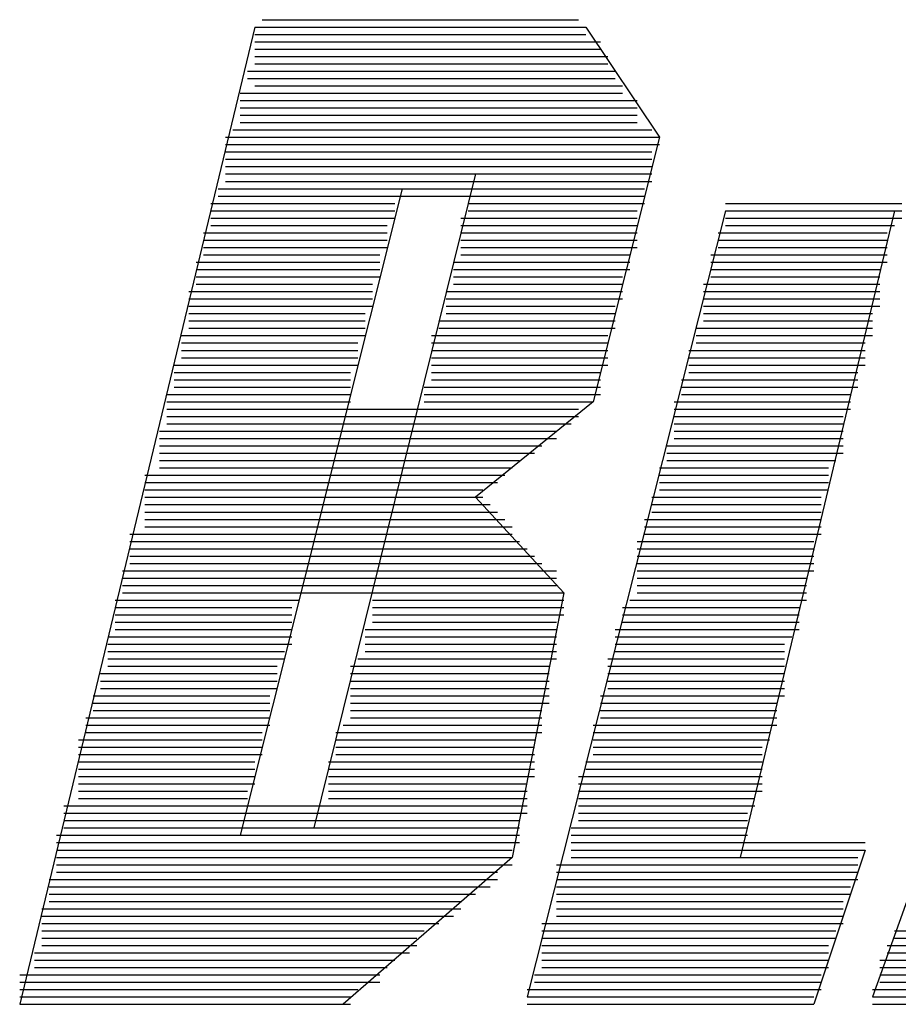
# Model space of a CAD drawing. Extents: x 11.9 to 28.1, y 10.8 to 21.2.
# Tile 22 of 56: x 16.257 to 16.377, y 17.171 to 17.305. Entities that reach past the tile are written whole.
import ezdxf

# ---------------------------------------------------------------- set-up
doc = ezdxf.new("R2010")
doc.units = 0
doc.layers.add('ASSYDWGTOP_pho', color=1, linetype='CONTINUOUS')

msp = doc.modelspace()

# ---------------------------------------------------------------- linework, layer by layer
at = {"layer": 'ASSYDWGTOP_pho'}
for points in [[(16.29, 17.305), (16.333, 17.305)], [(16.29, 17.305), (16.333, 17.305)], [(16.289, 17.304), (16.257, 17.171)], [(16.289, 17.304), (16.257, 17.171)], [(16.289, 17.304), (16.334, 17.304)], [(16.289, 17.304), (16.334, 17.304)], [(16.334, 17.304), (16.344, 17.289)], [(16.334, 17.304), (16.344, 17.289)], [(16.289, 17.303), (16.334, 17.303)], [(16.289, 17.303), (16.334, 17.303)], [(16.289, 17.302), (16.336, 17.302)], [(16.289, 17.302), (16.335, 17.302)], [(16.289, 17.302), (16.336, 17.302)], [(16.289, 17.302), (16.335, 17.302)], [(16.289, 17.301), (16.336, 17.301)], [(16.289, 17.301), (16.336, 17.301)], [(16.289, 17.3), (16.337, 17.3)], [(16.289, 17.3), (16.337, 17.3)], [(16.289, 17.299), (16.337, 17.299)], [(16.289, 17.299), (16.337, 17.299)], [(16.288, 17.298), (16.338, 17.298)], [(16.288, 17.298), (16.337, 17.298)], [(16.288, 17.298), (16.338, 17.298)], [(16.288, 17.298), (16.337, 17.298)], [(16.288, 17.297), (16.338, 17.297)], [(16.288, 17.297), (16.338, 17.297)], [(16.289, 17.296), (16.339, 17.296)], [(16.289, 17.296), (16.339, 17.296)], [(16.287, 17.295), (16.339, 17.295)], [(16.287, 17.295), (16.339, 17.295)], [(16.287, 17.294), (16.341, 17.294)], [(16.287, 17.294), (16.341, 17.294)], [(16.287, 17.294), (16.341, 17.294)], [(16.287, 17.294), (16.341, 17.294)], [(16.287, 17.293), (16.341, 17.293)], [(16.287, 17.293), (16.341, 17.293)], [(16.287, 17.292), (16.341, 17.292)], [(16.287, 17.292), (16.341, 17.292)], [(16.287, 17.291), (16.341, 17.291)], [(16.287, 17.291), (16.341, 17.291)], [(16.285, 17.289), (16.344, 17.289)], [(16.285, 17.289), (16.344, 17.289)], [(16.286, 17.29), (16.343, 17.29)], [(16.286, 17.29), (16.343, 17.29)], [(16.286, 17.29), (16.343, 17.29)], [(16.286, 17.29), (16.343, 17.29)], [(16.344, 17.289), (16.335, 17.253)], [(16.344, 17.289), (16.335, 17.253)], [(16.285, 17.288), (16.344, 17.288)], [(16.285, 17.288), (16.344, 17.288)], [(16.285, 17.287), (16.343, 17.287)], [(16.285, 17.287), (16.343, 17.287)], [(16.285, 17.286), (16.343, 17.286)], [(16.285, 17.286), (16.343, 17.286)], [(16.285, 17.286), (16.343, 17.286)], [(16.285, 17.286), (16.343, 17.286)], [(16.285, 17.285), (16.343, 17.285)], [(16.285, 17.285), (16.343, 17.285)], [(16.285, 17.284), (16.343, 17.284)], [(16.285, 17.284), (16.343, 17.284)], [(16.319, 17.284), (16.297, 17.195)], [(16.319, 17.284), (16.297, 17.195)], [(16.284, 17.282), (16.342, 17.282)], [(16.284, 17.282), (16.342, 17.282)], [(16.285, 17.283), (16.343, 17.283)], [(16.285, 17.283), (16.343, 17.283)], [(16.285, 17.282), (16.342, 17.282)], [(16.285, 17.282), (16.342, 17.282)], [(16.309, 17.282), (16.287, 17.194)], [(16.309, 17.282), (16.287, 17.194)], [(16.284, 17.281), (16.342, 17.281)], [(16.284, 17.281), (16.342, 17.281)], [(16.283, 17.28), (16.308, 17.28)], [(16.283, 17.28), (16.308, 17.28)], [(16.318, 17.28), (16.342, 17.28)], [(16.318, 17.28), (16.342, 17.28)], [(16.353, 17.28), (16.377, 17.28)], [(16.353, 17.28), (16.377, 17.28)], [(16.283, 17.279), (16.308, 17.279)], [(16.283, 17.279), (16.308, 17.279)], [(16.283, 17.278), (16.308, 17.278)], [(16.283, 17.278), (16.308, 17.278)], [(16.283, 17.278), (16.308, 17.278)], [(16.283, 17.278), (16.308, 17.278)], [(16.317, 17.278), (16.341, 17.278)], [(16.317, 17.278), (16.341, 17.278)], [(16.317, 17.278), (16.341, 17.278)], [(16.317, 17.278), (16.341, 17.278)], [(16.318, 17.279), (16.341, 17.279)], [(16.318, 17.279), (16.341, 17.279)], [(16.353, 17.279), (16.326, 17.172)], [(16.353, 17.279), (16.326, 17.172)], [(16.353, 17.279), (16.377, 17.279)], [(16.353, 17.279), (16.377, 17.279)], [(16.353, 17.278), (16.376, 17.278)], [(16.353, 17.278), (16.377, 17.278)], [(16.353, 17.278), (16.376, 17.278)], [(16.353, 17.278), (16.377, 17.278)], [(16.376, 17.279), (16.355, 17.191)], [(16.376, 17.279), (16.355, 17.191)], [(16.411, 17.278), (16.373, 17.172)], [(16.411, 17.278), (16.373, 17.172)], [(16.283, 17.277), (16.307, 17.277)], [(16.283, 17.277), (16.307, 17.277)], [(16.317, 17.277), (16.341, 17.277)], [(16.317, 17.277), (16.341, 17.277)], [(16.353, 17.277), (16.376, 17.277)], [(16.353, 17.277), (16.376, 17.277)], [(16.282, 17.276), (16.307, 17.276)], [(16.282, 17.276), (16.307, 17.276)], [(16.317, 17.276), (16.341, 17.276)], [(16.317, 17.276), (16.341, 17.276)], [(16.352, 17.276), (16.375, 17.276)], [(16.352, 17.276), (16.375, 17.276)], [(16.282, 17.275), (16.307, 17.275)], [(16.282, 17.275), (16.307, 17.275)], [(16.282, 17.274), (16.306, 17.274)], [(16.282, 17.274), (16.307, 17.274)], [(16.282, 17.274), (16.306, 17.274)], [(16.282, 17.274), (16.307, 17.274)], [(16.317, 17.275), (16.341, 17.275)], [(16.317, 17.275), (16.341, 17.275)], [(16.317, 17.274), (16.34, 17.274)], [(16.317, 17.274), (16.341, 17.274)], [(16.317, 17.274), (16.34, 17.274)], [(16.317, 17.274), (16.341, 17.274)], [(16.352, 17.275), (16.375, 17.275)], [(16.352, 17.275), (16.375, 17.275)], [(16.352, 17.274), (16.375, 17.274)], [(16.352, 17.274), (16.375, 17.274)], [(16.352, 17.274), (16.375, 17.274)], [(16.352, 17.274), (16.375, 17.274)], [(16.282, 17.273), (16.306, 17.273)], [(16.282, 17.273), (16.306, 17.273)], [(16.317, 17.273), (16.34, 17.273)], [(16.317, 17.273), (16.34, 17.273)], [(16.351, 17.273), (16.375, 17.273)], [(16.351, 17.273), (16.375, 17.273)], [(16.281, 17.272), (16.306, 17.272)], [(16.281, 17.272), (16.306, 17.272)], [(16.316, 17.272), (16.34, 17.272)], [(16.316, 17.272), (16.34, 17.272)], [(16.351, 17.272), (16.375, 17.272)], [(16.351, 17.272), (16.375, 17.272)], [(16.281, 17.271), (16.306, 17.271)], [(16.281, 17.271), (16.306, 17.271)], [(16.281, 17.27), (16.306, 17.27)], [(16.281, 17.27), (16.306, 17.27)], [(16.281, 17.27), (16.306, 17.27)], [(16.281, 17.27), (16.306, 17.27)], [(16.316, 17.271), (16.34, 17.271)], [(16.316, 17.271), (16.34, 17.271)], [(16.316, 17.27), (16.339, 17.27)], [(16.316, 17.27), (16.339, 17.27)], [(16.316, 17.27), (16.339, 17.27)], [(16.316, 17.27), (16.339, 17.27)], [(16.351, 17.271), (16.374, 17.271)], [(16.351, 17.271), (16.374, 17.271)], [(16.351, 17.27), (16.374, 17.27)], [(16.351, 17.27), (16.374, 17.27)], [(16.351, 17.27), (16.374, 17.27)], [(16.351, 17.27), (16.374, 17.27)], [(16.281, 17.269), (16.305, 17.269)], [(16.281, 17.269), (16.305, 17.269)], [(16.316, 17.269), (16.339, 17.269)], [(16.316, 17.269), (16.339, 17.269)], [(16.35, 17.269), (16.374, 17.269)], [(16.35, 17.269), (16.374, 17.269)], [(16.28, 17.268), (16.305, 17.268)], [(16.28, 17.268), (16.305, 17.268)], [(16.315, 17.268), (16.339, 17.268)], [(16.315, 17.268), (16.339, 17.268)], [(16.35, 17.268), (16.374, 17.268)], [(16.35, 17.268), (16.374, 17.268)], [(16.28, 17.267), (16.305, 17.267)], [(16.28, 17.267), (16.305, 17.267)], [(16.28, 17.266), (16.305, 17.266)], [(16.28, 17.266), (16.305, 17.266)], [(16.28, 17.266), (16.305, 17.266)], [(16.28, 17.266), (16.305, 17.266)], [(16.315, 17.267), (16.339, 17.267)], [(16.315, 17.267), (16.339, 17.267)], [(16.315, 17.266), (16.338, 17.266)], [(16.315, 17.266), (16.338, 17.266)], [(16.315, 17.266), (16.338, 17.266)], [(16.315, 17.266), (16.338, 17.266)], [(16.35, 17.267), (16.374, 17.267)], [(16.35, 17.267), (16.374, 17.267)], [(16.35, 17.266), (16.373, 17.266)], [(16.35, 17.266), (16.374, 17.266)], [(16.35, 17.266), (16.373, 17.266)], [(16.35, 17.266), (16.374, 17.266)], [(16.28, 17.265), (16.304, 17.265)], [(16.28, 17.265), (16.304, 17.265)], [(16.315, 17.265), (16.338, 17.265)], [(16.315, 17.265), (16.338, 17.265)], [(16.35, 17.265), (16.373, 17.265)], [(16.35, 17.265), (16.373, 17.265)], [(16.28, 17.264), (16.304, 17.264)], [(16.28, 17.264), (16.304, 17.264)], [(16.314, 17.264), (16.338, 17.264)], [(16.314, 17.264), (16.338, 17.264)], [(16.35, 17.264), (16.373, 17.264)], [(16.35, 17.264), (16.373, 17.264)], [(16.279, 17.262), (16.303, 17.262)], [(16.279, 17.262), (16.304, 17.262)], [(16.279, 17.262), (16.303, 17.262)], [(16.279, 17.262), (16.304, 17.262)], [(16.28, 17.263), (16.304, 17.263)], [(16.28, 17.263), (16.304, 17.263)], [(16.313, 17.262), (16.337, 17.262)], [(16.313, 17.262), (16.337, 17.262)], [(16.314, 17.263), (16.338, 17.263)], [(16.314, 17.263), (16.338, 17.263)], [(16.314, 17.262), (16.337, 17.262)], [(16.314, 17.262), (16.337, 17.262)], [(16.349, 17.263), (16.373, 17.263)], [(16.349, 17.263), (16.373, 17.263)], [(16.349, 17.262), (16.372, 17.262)], [(16.349, 17.262), (16.373, 17.262)], [(16.349, 17.262), (16.372, 17.262)], [(16.349, 17.262), (16.373, 17.262)], [(16.279, 17.261), (16.303, 17.261)], [(16.279, 17.261), (16.303, 17.261)], [(16.313, 17.261), (16.337, 17.261)], [(16.313, 17.261), (16.337, 17.261)], [(16.349, 17.261), (16.372, 17.261)], [(16.349, 17.261), (16.372, 17.261)], [(16.279, 17.26), (16.303, 17.26)], [(16.279, 17.26), (16.303, 17.26)], [(16.313, 17.26), (16.337, 17.26)], [(16.313, 17.26), (16.337, 17.26)], [(16.348, 17.26), (16.372, 17.26)], [(16.348, 17.26), (16.372, 17.26)], [(16.278, 17.258), (16.302, 17.258)], [(16.278, 17.258), (16.302, 17.258)], [(16.279, 17.259), (16.303, 17.259)], [(16.279, 17.259), (16.303, 17.259)], [(16.279, 17.258), (16.303, 17.258)], [(16.279, 17.258), (16.303, 17.258)], [(16.313, 17.259), (16.337, 17.259)], [(16.313, 17.259), (16.337, 17.259)], [(16.313, 17.258), (16.336, 17.258)], [(16.313, 17.258), (16.337, 17.258)], [(16.313, 17.258), (16.336, 17.258)], [(16.313, 17.258), (16.337, 17.258)], [(16.348, 17.259), (16.372, 17.259)], [(16.348, 17.259), (16.372, 17.259)], [(16.348, 17.258), (16.371, 17.258)], [(16.348, 17.258), (16.372, 17.258)], [(16.348, 17.258), (16.371, 17.258)], [(16.348, 17.258), (16.372, 17.258)], [(16.278, 17.257), (16.302, 17.257)], [(16.278, 17.257), (16.302, 17.257)], [(16.313, 17.257), (16.336, 17.257)], [(16.313, 17.257), (16.336, 17.257)], [(16.348, 17.257), (16.371, 17.257)], [(16.348, 17.257), (16.371, 17.257)], [(16.278, 17.256), (16.302, 17.256)], [(16.278, 17.256), (16.302, 17.256)], [(16.313, 17.256), (16.336, 17.256)], [(16.313, 17.256), (16.336, 17.256)], [(16.347, 17.256), (16.371, 17.256)], [(16.347, 17.256), (16.371, 17.256)], [(16.277, 17.254), (16.302, 17.254)], [(16.277, 17.254), (16.302, 17.254)], [(16.278, 17.255), (16.302, 17.255)], [(16.278, 17.255), (16.302, 17.255)], [(16.278, 17.254), (16.302, 17.254)], [(16.278, 17.254), (16.302, 17.254)], [(16.312, 17.255), (16.336, 17.255)], [(16.312, 17.255), (16.336, 17.255)], [(16.312, 17.254), (16.335, 17.254)], [(16.312, 17.254), (16.336, 17.254)], [(16.312, 17.254), (16.335, 17.254)], [(16.312, 17.254), (16.336, 17.254)], [(16.347, 17.255), (16.371, 17.255)], [(16.347, 17.255), (16.371, 17.255)], [(16.347, 17.254), (16.37, 17.254)], [(16.347, 17.254), (16.37, 17.254)], [(16.347, 17.254), (16.37, 17.254)], [(16.347, 17.254), (16.37, 17.254)], [(16.277, 17.253), (16.302, 17.253)], [(16.277, 17.253), (16.302, 17.253)], [(16.312, 17.253), (16.335, 17.253)], [(16.312, 17.253), (16.335, 17.253)], [(16.335, 17.253), (16.319, 17.24)], [(16.335, 17.253), (16.319, 17.24)], [(16.346, 17.253), (16.37, 17.253)], [(16.346, 17.253), (16.37, 17.253)], [(16.277, 17.252), (16.333, 17.252)], [(16.277, 17.252), (16.333, 17.252)], [(16.346, 17.252), (16.37, 17.252)], [(16.346, 17.252), (16.37, 17.252)], [(16.277, 17.251), (16.333, 17.251)], [(16.277, 17.251), (16.333, 17.251)], [(16.277, 17.25), (16.331, 17.25)], [(16.277, 17.25), (16.332, 17.25)], [(16.277, 17.25), (16.331, 17.25)], [(16.277, 17.25), (16.332, 17.25)], [(16.346, 17.251), (16.369, 17.251)], [(16.346, 17.251), (16.369, 17.251)], [(16.346, 17.25), (16.369, 17.25)], [(16.346, 17.25), (16.369, 17.25)], [(16.346, 17.25), (16.369, 17.25)], [(16.346, 17.25), (16.369, 17.25)], [(16.276, 17.249), (16.33, 17.249)], [(16.276, 17.249), (16.33, 17.249)], [(16.346, 17.249), (16.369, 17.249)], [(16.346, 17.249), (16.369, 17.249)], [(16.276, 17.248), (16.33, 17.248)], [(16.276, 17.248), (16.33, 17.248)], [(16.346, 17.248), (16.369, 17.248)], [(16.346, 17.248), (16.369, 17.248)], [(16.276, 17.247), (16.328, 17.247)], [(16.276, 17.247), (16.328, 17.247)], [(16.276, 17.246), (16.326, 17.246)], [(16.276, 17.246), (16.327, 17.246)], [(16.276, 17.246), (16.326, 17.246)], [(16.276, 17.246), (16.327, 17.246)], [(16.345, 17.247), (16.369, 17.247)], [(16.345, 17.247), (16.369, 17.247)], [(16.345, 17.246), (16.368, 17.246)], [(16.345, 17.246), (16.369, 17.246)], [(16.345, 17.246), (16.368, 17.246)], [(16.345, 17.246), (16.369, 17.246)], [(16.276, 17.245), (16.325, 17.245)], [(16.276, 17.245), (16.325, 17.245)], [(16.345, 17.245), (16.368, 17.245)], [(16.345, 17.245), (16.368, 17.245)], [(16.276, 17.244), (16.324, 17.244)], [(16.276, 17.244), (16.324, 17.244)], [(16.344, 17.244), (16.367, 17.244)], [(16.344, 17.244), (16.367, 17.244)], [(16.274, 17.243), (16.323, 17.243)], [(16.274, 17.243), (16.323, 17.243)], [(16.274, 17.242), (16.321, 17.242)], [(16.274, 17.242), (16.322, 17.242)], [(16.274, 17.242), (16.321, 17.242)], [(16.274, 17.242), (16.322, 17.242)], [(16.344, 17.243), (16.367, 17.243)], [(16.344, 17.243), (16.367, 17.243)], [(16.344, 17.242), (16.367, 17.242)], [(16.344, 17.242), (16.367, 17.242)], [(16.344, 17.242), (16.367, 17.242)], [(16.344, 17.242), (16.367, 17.242)], [(16.274, 17.241), (16.32, 17.241)], [(16.274, 17.241), (16.32, 17.241)], [(16.344, 17.241), (16.367, 17.241)], [(16.344, 17.241), (16.367, 17.241)], [(16.274, 17.24), (16.32, 17.24)], [(16.274, 17.24), (16.32, 17.24)], [(16.319, 17.24), (16.331, 17.227)], [(16.319, 17.24), (16.331, 17.227)], [(16.343, 17.24), (16.366, 17.24)], [(16.343, 17.24), (16.366, 17.24)], [(16.274, 17.239), (16.321, 17.239)], [(16.274, 17.239), (16.321, 17.239)], [(16.274, 17.238), (16.322, 17.238)], [(16.274, 17.238), (16.322, 17.238)], [(16.274, 17.238), (16.322, 17.238)], [(16.274, 17.238), (16.322, 17.238)], [(16.343, 17.239), (16.366, 17.239)], [(16.343, 17.239), (16.366, 17.239)], [(16.343, 17.238), (16.366, 17.238)], [(16.343, 17.238), (16.366, 17.238)], [(16.343, 17.238), (16.366, 17.238)], [(16.343, 17.238), (16.366, 17.238)], [(16.274, 17.237), (16.323, 17.237)], [(16.274, 17.237), (16.323, 17.237)], [(16.342, 17.237), (16.366, 17.237)], [(16.342, 17.237), (16.366, 17.237)], [(16.274, 17.236), (16.324, 17.236)], [(16.274, 17.236), (16.324, 17.236)], [(16.342, 17.236), (16.366, 17.236)], [(16.342, 17.236), (16.366, 17.236)], [(16.272, 17.235), (16.324, 17.235)], [(16.272, 17.235), (16.324, 17.235)], [(16.272, 17.234), (16.325, 17.234)], [(16.272, 17.234), (16.325, 17.234)], [(16.272, 17.234), (16.325, 17.234)], [(16.272, 17.234), (16.325, 17.234)], [(16.341, 17.234), (16.365, 17.234)], [(16.341, 17.234), (16.365, 17.234)], [(16.341, 17.234), (16.365, 17.234)], [(16.341, 17.234), (16.365, 17.234)], [(16.342, 17.235), (16.366, 17.235)], [(16.342, 17.235), (16.366, 17.235)], [(16.272, 17.233), (16.326, 17.233)], [(16.272, 17.233), (16.326, 17.233)], [(16.341, 17.233), (16.365, 17.233)], [(16.341, 17.233), (16.365, 17.233)], [(16.272, 17.232), (16.327, 17.232)], [(16.272, 17.232), (16.327, 17.232)], [(16.341, 17.232), (16.365, 17.232)], [(16.341, 17.232), (16.365, 17.232)], [(16.271, 17.23), (16.33, 17.23)], [(16.271, 17.23), (16.33, 17.23)], [(16.272, 17.231), (16.328, 17.231)], [(16.272, 17.231), (16.328, 17.231)], [(16.272, 17.23), (16.329, 17.23)], [(16.272, 17.23), (16.329, 17.23)], [(16.341, 17.231), (16.365, 17.231)], [(16.341, 17.231), (16.365, 17.231)], [(16.341, 17.23), (16.364, 17.23)], [(16.341, 17.23), (16.365, 17.23)], [(16.341, 17.23), (16.364, 17.23)], [(16.341, 17.23), (16.365, 17.23)], [(16.271, 17.229), (16.33, 17.229)], [(16.271, 17.229), (16.33, 17.229)], [(16.341, 17.229), (16.364, 17.229)], [(16.341, 17.229), (16.364, 17.229)], [(16.271, 17.228), (16.33, 17.228)], [(16.271, 17.228), (16.33, 17.228)], [(16.341, 17.228), (16.364, 17.228)], [(16.341, 17.228), (16.364, 17.228)], [(16.27, 17.226), (16.294, 17.226)], [(16.27, 17.226), (16.294, 17.226)], [(16.271, 17.227), (16.331, 17.227)], [(16.271, 17.227), (16.331, 17.227)], [(16.271, 17.226), (16.295, 17.226)], [(16.271, 17.226), (16.295, 17.226)], [(16.305, 17.226), (16.331, 17.226)], [(16.305, 17.226), (16.331, 17.226)], [(16.305, 17.226), (16.331, 17.226)], [(16.305, 17.226), (16.331, 17.226)], [(16.331, 17.227), (16.324, 17.191)], [(16.331, 17.227), (16.324, 17.191)], [(16.34, 17.226), (16.363, 17.226)], [(16.34, 17.226), (16.364, 17.226)], [(16.34, 17.226), (16.363, 17.226)], [(16.34, 17.226), (16.364, 17.226)], [(16.341, 17.227), (16.364, 17.227)], [(16.341, 17.227), (16.364, 17.227)], [(16.27, 17.225), (16.294, 17.225)], [(16.27, 17.225), (16.294, 17.225)], [(16.305, 17.225), (16.331, 17.225)], [(16.305, 17.225), (16.331, 17.225)], [(16.339, 17.225), (16.363, 17.225)], [(16.339, 17.225), (16.363, 17.225)], [(16.27, 17.224), (16.294, 17.224)], [(16.27, 17.224), (16.294, 17.224)], [(16.305, 17.224), (16.331, 17.224)], [(16.305, 17.224), (16.331, 17.224)], [(16.339, 17.224), (16.363, 17.224)], [(16.339, 17.224), (16.363, 17.224)], [(16.27, 17.223), (16.294, 17.223)], [(16.27, 17.223), (16.294, 17.223)], [(16.27, 17.222), (16.294, 17.222)], [(16.27, 17.222), (16.294, 17.222)], [(16.27, 17.222), (16.294, 17.222)], [(16.27, 17.222), (16.294, 17.222)], [(16.304, 17.222), (16.33, 17.222)], [(16.304, 17.222), (16.33, 17.222)], [(16.305, 17.223), (16.33, 17.223)], [(16.305, 17.223), (16.33, 17.223)], [(16.305, 17.222), (16.33, 17.222)], [(16.305, 17.222), (16.33, 17.222)], [(16.338, 17.222), (16.363, 17.222)], [(16.338, 17.222), (16.363, 17.222)], [(16.339, 17.223), (16.363, 17.223)], [(16.339, 17.223), (16.363, 17.223)], [(16.339, 17.222), (16.362, 17.222)], [(16.339, 17.222), (16.362, 17.222)], [(16.269, 17.221), (16.294, 17.221)], [(16.269, 17.221), (16.294, 17.221)], [(16.304, 17.221), (16.33, 17.221)], [(16.304, 17.221), (16.33, 17.221)], [(16.338, 17.221), (16.362, 17.221)], [(16.338, 17.221), (16.362, 17.221)], [(16.269, 17.22), (16.294, 17.22)], [(16.269, 17.22), (16.294, 17.22)], [(16.304, 17.22), (16.33, 17.22)], [(16.304, 17.22), (16.33, 17.22)], [(16.338, 17.22), (16.361, 17.22)], [(16.338, 17.22), (16.361, 17.22)], [(16.269, 17.219), (16.293, 17.219)], [(16.269, 17.219), (16.293, 17.219)], [(16.269, 17.218), (16.292, 17.218)], [(16.269, 17.218), (16.293, 17.218)], [(16.269, 17.218), (16.292, 17.218)], [(16.269, 17.218), (16.293, 17.218)], [(16.303, 17.218), (16.33, 17.218)], [(16.303, 17.218), (16.33, 17.218)], [(16.304, 17.219), (16.33, 17.219)], [(16.304, 17.219), (16.33, 17.219)], [(16.304, 17.218), (16.33, 17.218)], [(16.304, 17.218), (16.33, 17.218)], [(16.337, 17.218), (16.361, 17.218)], [(16.337, 17.218), (16.361, 17.218)], [(16.338, 17.219), (16.361, 17.219)], [(16.338, 17.219), (16.361, 17.219)], [(16.338, 17.218), (16.361, 17.218)], [(16.338, 17.218), (16.361, 17.218)], [(16.269, 17.217), (16.292, 17.217)], [(16.269, 17.217), (16.292, 17.217)], [(16.302, 17.217), (16.329, 17.217)], [(16.302, 17.217), (16.329, 17.217)], [(16.337, 17.217), (16.361, 17.217)], [(16.337, 17.217), (16.361, 17.217)], [(16.268, 17.216), (16.292, 17.216)], [(16.268, 17.216), (16.292, 17.216)], [(16.268, 17.215), (16.292, 17.215)], [(16.268, 17.215), (16.292, 17.215)], [(16.302, 17.216), (16.329, 17.216)], [(16.302, 17.216), (16.329, 17.216)], [(16.302, 17.215), (16.329, 17.215)], [(16.302, 17.215), (16.329, 17.215)], [(16.337, 17.216), (16.361, 17.216)], [(16.337, 17.216), (16.361, 17.216)], [(16.337, 17.215), (16.361, 17.215)], [(16.337, 17.215), (16.361, 17.215)], [(16.268, 17.214), (16.291, 17.214)], [(16.268, 17.214), (16.292, 17.214)], [(16.268, 17.214), (16.291, 17.214)], [(16.268, 17.214), (16.292, 17.214)], [(16.302, 17.214), (16.329, 17.214)], [(16.302, 17.214), (16.329, 17.214)], [(16.302, 17.214), (16.329, 17.214)], [(16.302, 17.214), (16.329, 17.214)], [(16.337, 17.214), (16.361, 17.214)], [(16.337, 17.214), (16.361, 17.214)], [(16.337, 17.214), (16.361, 17.214)], [(16.337, 17.214), (16.361, 17.214)], [(16.267, 17.213), (16.291, 17.213)], [(16.267, 17.213), (16.291, 17.213)], [(16.302, 17.213), (16.329, 17.213)], [(16.302, 17.213), (16.329, 17.213)], [(16.336, 17.213), (16.361, 17.213)], [(16.336, 17.213), (16.361, 17.213)], [(16.267, 17.212), (16.291, 17.212)], [(16.267, 17.212), (16.291, 17.212)], [(16.267, 17.211), (16.291, 17.211)], [(16.267, 17.211), (16.291, 17.211)], [(16.302, 17.212), (16.329, 17.212)], [(16.302, 17.212), (16.329, 17.212)], [(16.302, 17.211), (16.328, 17.211)], [(16.302, 17.211), (16.328, 17.211)], [(16.336, 17.212), (16.36, 17.212)], [(16.336, 17.212), (16.36, 17.212)], [(16.336, 17.211), (16.36, 17.211)], [(16.336, 17.211), (16.36, 17.211)], [(16.266, 17.21), (16.291, 17.21)], [(16.266, 17.21), (16.291, 17.21)], [(16.266, 17.21), (16.291, 17.21)], [(16.266, 17.21), (16.291, 17.21)], [(16.302, 17.21), (16.328, 17.21)], [(16.302, 17.21), (16.328, 17.21)], [(16.302, 17.21), (16.328, 17.21)], [(16.302, 17.21), (16.328, 17.21)], [(16.336, 17.21), (16.36, 17.21)], [(16.336, 17.21), (16.36, 17.21)], [(16.336, 17.21), (16.36, 17.21)], [(16.336, 17.21), (16.36, 17.21)], [(16.266, 17.209), (16.291, 17.209)], [(16.266, 17.209), (16.291, 17.209)], [(16.301, 17.209), (16.328, 17.209)], [(16.301, 17.209), (16.328, 17.209)], [(16.335, 17.209), (16.36, 17.209)], [(16.335, 17.209), (16.36, 17.209)], [(16.265, 17.207), (16.29, 17.207)], [(16.265, 17.207), (16.29, 17.207)], [(16.266, 17.208), (16.29, 17.208)], [(16.266, 17.208), (16.29, 17.208)], [(16.3, 17.208), (16.328, 17.208)], [(16.3, 17.208), (16.328, 17.208)], [(16.3, 17.207), (16.327, 17.207)], [(16.3, 17.207), (16.327, 17.207)], [(16.335, 17.208), (16.359, 17.208)], [(16.335, 17.208), (16.359, 17.208)], [(16.335, 17.207), (16.359, 17.207)], [(16.335, 17.207), (16.359, 17.207)], [(16.265, 17.206), (16.29, 17.206)], [(16.265, 17.206), (16.29, 17.206)], [(16.265, 17.206), (16.29, 17.206)], [(16.265, 17.206), (16.29, 17.206)], [(16.3, 17.206), (16.327, 17.206)], [(16.3, 17.206), (16.327, 17.206)], [(16.3, 17.206), (16.327, 17.206)], [(16.3, 17.206), (16.327, 17.206)], [(16.335, 17.206), (16.358, 17.206)], [(16.335, 17.206), (16.358, 17.206)], [(16.335, 17.206), (16.358, 17.206)], [(16.335, 17.206), (16.358, 17.206)], [(16.265, 17.205), (16.29, 17.205)], [(16.265, 17.205), (16.29, 17.205)], [(16.3, 17.205), (16.327, 17.205)], [(16.3, 17.205), (16.327, 17.205)], [(16.335, 17.205), (16.358, 17.205)], [(16.335, 17.205), (16.358, 17.205)], [(16.265, 17.204), (16.289, 17.204)], [(16.265, 17.204), (16.289, 17.204)], [(16.265, 17.203), (16.289, 17.203)], [(16.265, 17.203), (16.289, 17.203)], [(16.299, 17.204), (16.327, 17.204)], [(16.299, 17.204), (16.327, 17.204)], [(16.299, 17.203), (16.327, 17.203)], [(16.299, 17.203), (16.327, 17.203)], [(16.334, 17.204), (16.358, 17.204)], [(16.334, 17.204), (16.358, 17.204)], [(16.334, 17.203), (16.358, 17.203)], [(16.334, 17.203), (16.358, 17.203)], [(16.265, 17.202), (16.289, 17.202)], [(16.265, 17.202), (16.289, 17.202)], [(16.265, 17.202), (16.289, 17.202)], [(16.265, 17.202), (16.289, 17.202)], [(16.299, 17.202), (16.326, 17.202)], [(16.299, 17.202), (16.327, 17.202)], [(16.299, 17.202), (16.326, 17.202)], [(16.299, 17.202), (16.327, 17.202)], [(16.333, 17.202), (16.358, 17.202)], [(16.333, 17.202), (16.358, 17.202)], [(16.333, 17.202), (16.358, 17.202)], [(16.333, 17.202), (16.358, 17.202)], [(16.265, 17.201), (16.289, 17.201)], [(16.265, 17.201), (16.289, 17.201)], [(16.299, 17.201), (16.326, 17.201)], [(16.299, 17.201), (16.326, 17.201)], [(16.333, 17.201), (16.358, 17.201)], [(16.333, 17.201), (16.358, 17.201)], [(16.265, 17.2), (16.288, 17.2)], [(16.265, 17.2), (16.288, 17.2)], [(16.265, 17.199), (16.288, 17.199)], [(16.265, 17.199), (16.288, 17.199)], [(16.299, 17.2), (16.326, 17.2)], [(16.299, 17.2), (16.326, 17.2)], [(16.299, 17.199), (16.326, 17.199)], [(16.299, 17.199), (16.326, 17.199)], [(16.333, 17.2), (16.358, 17.2)], [(16.333, 17.2), (16.358, 17.2)], [(16.333, 17.199), (16.357, 17.199)], [(16.333, 17.199), (16.357, 17.199)], [(16.263, 17.198), (16.326, 17.198)], [(16.263, 17.198), (16.326, 17.198)], [(16.265, 17.198), (16.326, 17.198)], [(16.265, 17.198), (16.326, 17.198)], [(16.333, 17.198), (16.356, 17.198)], [(16.333, 17.198), (16.357, 17.198)], [(16.333, 17.198), (16.356, 17.198)], [(16.333, 17.198), (16.357, 17.198)], [(16.263, 17.197), (16.326, 17.197)], [(16.263, 17.197), (16.326, 17.197)], [(16.333, 17.197), (16.356, 17.197)], [(16.333, 17.197), (16.356, 17.197)], [(16.263, 17.196), (16.325, 17.196)], [(16.263, 17.196), (16.325, 17.196)], [(16.263, 17.195), (16.325, 17.195)], [(16.263, 17.195), (16.325, 17.195)], [(16.332, 17.195), (16.356, 17.195)], [(16.332, 17.195), (16.356, 17.195)], [(16.333, 17.196), (16.356, 17.196)], [(16.333, 17.196), (16.356, 17.196)], [(16.262, 17.194), (16.325, 17.194)], [(16.262, 17.194), (16.325, 17.194)], [(16.263, 17.194), (16.325, 17.194)], [(16.263, 17.194), (16.325, 17.194)], [(16.332, 17.194), (16.356, 17.194)], [(16.332, 17.194), (16.356, 17.194)], [(16.332, 17.194), (16.356, 17.194)], [(16.332, 17.194), (16.356, 17.194)], [(16.262, 17.193), (16.325, 17.193)], [(16.262, 17.193), (16.325, 17.193)], [(16.332, 17.193), (16.372, 17.193)], [(16.332, 17.193), (16.372, 17.193)], [(16.262, 17.192), (16.324, 17.192)], [(16.262, 17.192), (16.324, 17.192)], [(16.262, 17.191), (16.324, 17.191)], [(16.262, 17.191), (16.324, 17.191)], [(16.324, 17.191), (16.301, 17.171)], [(16.324, 17.191), (16.301, 17.171)], [(16.332, 17.192), (16.372, 17.192)], [(16.332, 17.192), (16.372, 17.192)], [(16.332, 17.191), (16.371, 17.191)], [(16.332, 17.191), (16.371, 17.191)], [(16.372, 17.192), (16.365, 17.171)], [(16.372, 17.192), (16.365, 17.171)], [(16.262, 17.19), (16.322, 17.19)], [(16.262, 17.19), (16.324, 17.19)], [(16.262, 17.19), (16.322, 17.19)], [(16.262, 17.19), (16.324, 17.19)], [(16.33, 17.19), (16.371, 17.19)], [(16.33, 17.19), (16.371, 17.19)], [(16.331, 17.19), (16.371, 17.19)], [(16.331, 17.19), (16.371, 17.19)], [(16.262, 17.189), (16.322, 17.189)], [(16.262, 17.189), (16.322, 17.189)], [(16.33, 17.189), (16.371, 17.189)], [(16.33, 17.189), (16.371, 17.189)], [(16.261, 17.188), (16.322, 17.188)], [(16.261, 17.188), (16.322, 17.188)], [(16.261, 17.187), (16.321, 17.187)], [(16.261, 17.187), (16.321, 17.187)], [(16.33, 17.188), (16.371, 17.188)], [(16.33, 17.188), (16.371, 17.188)], [(16.33, 17.187), (16.37, 17.187)], [(16.33, 17.187), (16.37, 17.187)], [(16.261, 17.186), (16.318, 17.186)], [(16.261, 17.186), (16.319, 17.186)], [(16.261, 17.186), (16.318, 17.186)], [(16.261, 17.186), (16.319, 17.186)], [(16.33, 17.186), (16.369, 17.186)], [(16.33, 17.186), (16.37, 17.186)], [(16.33, 17.186), (16.369, 17.186)], [(16.33, 17.186), (16.37, 17.186)], [(16.261, 17.185), (16.317, 17.185)], [(16.261, 17.185), (16.317, 17.185)], [(16.33, 17.185), (16.369, 17.185)], [(16.33, 17.185), (16.369, 17.185)], [(16.26, 17.184), (16.317, 17.184)], [(16.26, 17.184), (16.317, 17.184)], [(16.26, 17.183), (16.316, 17.183)], [(16.26, 17.183), (16.316, 17.183)], [(16.33, 17.184), (16.369, 17.184)], [(16.33, 17.184), (16.369, 17.184)], [(16.33, 17.183), (16.369, 17.183)], [(16.33, 17.183), (16.369, 17.183)], [(16.26, 17.182), (16.313, 17.182)], [(16.26, 17.182), (16.314, 17.182)], [(16.26, 17.182), (16.313, 17.182)], [(16.26, 17.182), (16.314, 17.182)], [(16.328, 17.182), (16.369, 17.182)], [(16.328, 17.182), (16.369, 17.182)], [(16.33, 17.182), (16.369, 17.182)], [(16.33, 17.182), (16.369, 17.182)], [(16.26, 17.181), (16.312, 17.181)], [(16.26, 17.181), (16.312, 17.181)], [(16.328, 17.181), (16.368, 17.181)], [(16.328, 17.181), (16.368, 17.181)], [(16.376, 17.181), (16.395, 17.181)], [(16.376, 17.181), (16.395, 17.181)], [(16.26, 17.18), (16.311, 17.18)], [(16.26, 17.18), (16.311, 17.18)], [(16.26, 17.179), (16.311, 17.179)], [(16.26, 17.179), (16.311, 17.179)], [(16.328, 17.18), (16.368, 17.18)], [(16.328, 17.18), (16.368, 17.18)], [(16.328, 17.179), (16.367, 17.179)], [(16.328, 17.179), (16.367, 17.179)], [(16.375, 17.179), (16.395, 17.179)], [(16.375, 17.179), (16.395, 17.179)], [(16.376, 17.18), (16.395, 17.18)], [(16.376, 17.18), (16.395, 17.18)], [(16.259, 17.178), (16.309, 17.178)], [(16.259, 17.178), (16.31, 17.178)], [(16.259, 17.178), (16.309, 17.178)], [(16.259, 17.178), (16.31, 17.178)], [(16.328, 17.178), (16.367, 17.178)], [(16.328, 17.178), (16.367, 17.178)], [(16.328, 17.178), (16.367, 17.178)], [(16.328, 17.178), (16.367, 17.178)], [(16.375, 17.178), (16.394, 17.178)], [(16.375, 17.178), (16.394, 17.178)], [(16.375, 17.178), (16.394, 17.178)], [(16.375, 17.178), (16.394, 17.178)], [(16.259, 17.177), (16.308, 17.177)], [(16.259, 17.177), (16.308, 17.177)], [(16.328, 17.177), (16.367, 17.177)], [(16.328, 17.177), (16.367, 17.177)], [(16.374, 17.177), (16.394, 17.177)], [(16.374, 17.177), (16.394, 17.177)], [(16.257, 17.175), (16.306, 17.175)], [(16.257, 17.175), (16.306, 17.175)], [(16.259, 17.176), (16.307, 17.176)], [(16.259, 17.176), (16.307, 17.176)], [(16.327, 17.175), (16.366, 17.175)], [(16.327, 17.175), (16.366, 17.175)], [(16.328, 17.176), (16.367, 17.176)], [(16.328, 17.176), (16.367, 17.176)], [(16.374, 17.176), (16.393, 17.176)], [(16.374, 17.176), (16.393, 17.176)], [(16.374, 17.175), (16.393, 17.175)], [(16.374, 17.175), (16.393, 17.175)], [(16.257, 17.174), (16.304, 17.174)], [(16.257, 17.174), (16.306, 17.174)], [(16.257, 17.174), (16.304, 17.174)], [(16.257, 17.174), (16.306, 17.174)], [(16.327, 17.174), (16.366, 17.174)], [(16.327, 17.174), (16.366, 17.174)], [(16.327, 17.174), (16.366, 17.174)], [(16.327, 17.174), (16.366, 17.174)], [(16.374, 17.174), (16.393, 17.174)], [(16.374, 17.174), (16.393, 17.174)], [(16.374, 17.174), (16.393, 17.174)], [(16.374, 17.174), (16.393, 17.174)], [(16.257, 17.173), (16.303, 17.173)], [(16.257, 17.173), (16.303, 17.173)], [(16.326, 17.173), (16.366, 17.173)], [(16.326, 17.173), (16.366, 17.173)], [(16.373, 17.173), (16.392, 17.173)], [(16.373, 17.173), (16.392, 17.173)], [(16.257, 17.172), (16.302, 17.172)], [(16.257, 17.172), (16.302, 17.172)], [(16.257, 17.171), (16.302, 17.171)], [(16.257, 17.171), (16.302, 17.171)], [(16.326, 17.172), (16.365, 17.172)], [(16.326, 17.172), (16.365, 17.172)], [(16.326, 17.171), (16.365, 17.171)], [(16.326, 17.171), (16.365, 17.171)], [(16.373, 17.172), (16.392, 17.172)], [(16.373, 17.172), (16.392, 17.172)], [(16.373, 17.171), (16.392, 17.171)], [(16.373, 17.171), (16.392, 17.171)]]:
    msp.add_lwpolyline(points, dxfattribs=at)

doc.saveas('drawing.dxf')
